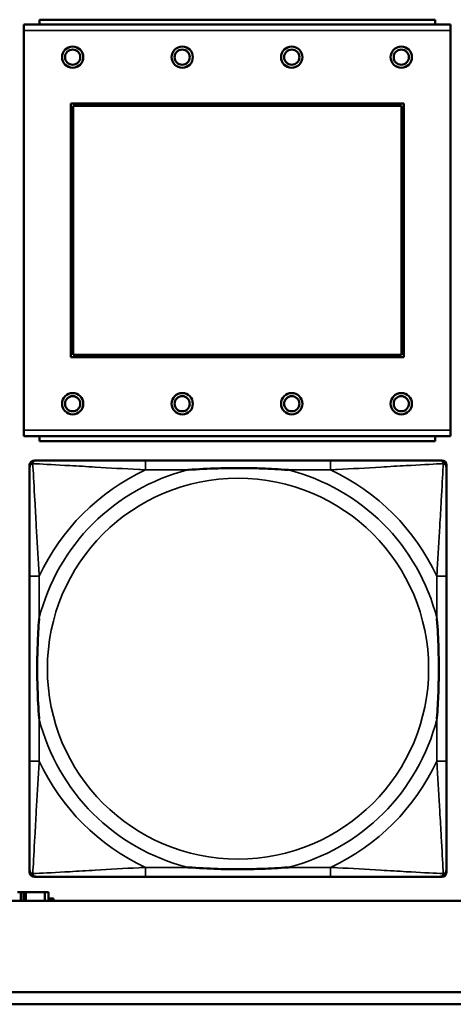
# Model space of a CAD drawing. Header units: inches. Extents: x 0.2 to 58.8, y 1.7 to 68.8.
# Tile 82 of 256: x 29.4 to 30.1, y 44.9 to 46.6. Entities that reach past the tile are written whole.
import ezdxf

# ---------------------------------------------------------------- set-up
doc = ezdxf.new("R2010")
doc.units = ezdxf.units.IN
doc.header["$MEASUREMENT"] = 0
doc.layers.add('Visible (ANSI)', color=7, linetype='Continuous', lineweight=50)
doc.layers.add('Visible Narrow (ANSI)', color=7, linetype='Continuous', lineweight=35)

msp = doc.modelspace()

# ---------------------------------------------------------------- linework, layer by layer
at = {"layer": 'Visible (ANSI)'}
for p, q in [((30.0652, 46.561), (29.4152, 46.561)), ((29.4152, 46.553), (29.4152, 46.561)), ((30.0652, 46.561), (30.0652, 46.553)), ((30.0907, 46.553), (29.3897, 46.553)), ((29.3897, 46.543), (29.3897, 46.553)), ((29.3897, 46.543), (29.3897, 45.886)), ((30.0907, 46.553), (30.0907, 46.543)), ((30.0907, 45.886), (30.0907, 46.543)), ((29.4667, 46.006), (29.4667, 46.423)), ((29.4667, 46.423), (30.0137, 46.423)), ((29.4703, 46.4194), (30.0101, 46.4194)), ((29.4703, 46.0096), (29.4703, 46.4194)), ((30.0101, 46.4194), (30.0101, 46.0096)), ((30.0137, 46.423), (30.0137, 46.006)), ((30.0101, 46.0096), (29.4703, 46.0096)), ((30.0137, 46.006), (29.4667, 46.006)), ((29.3897, 45.876), (29.3897, 45.886)), ((30.0907, 45.886), (30.0907, 45.876)), ((29.3897, 45.876), (30.0907, 45.876)), ((29.4152, 45.876), (29.4152, 45.868)), ((30.0652, 45.868), (29.4152, 45.868)), ((30.0652, 45.868), (30.0652, 45.876)), ((29.4068, 45.8362), (29.4107, 45.8362)), ((29.8934, 45.8362), (29.5895, 45.8362)), ((30.0721, 45.8362), (30.0761, 45.8362)), ((29.3989, 45.159), (29.3989, 45.8283)), ((30.0839, 45.8283), (30.0839, 45.8244)), ((29.3989, 45.6457), (29.3989, 45.3417)), ((30.0839, 45.3417), (30.0839, 45.6457)), ((30.0761, 45.1512), (29.4068, 45.1512)), ((29.5895, 45.1512), (29.8934, 45.1512)), ((30.0839, 45.163), (30.0839, 45.159)), ((29.3847, 45.1263), (29.3789, 45.1263)), ((29.3847, 45.1263), (29.3887, 45.1263)), ((29.3847, 45.1116), (29.3847, 45.1263)), ((29.3887, 45.1116), (29.3887, 45.1263)), ((29.3887, 45.1263), (29.3927, 45.1263)), ((29.3927, 45.1263), (29.3927, 45.1116)), ((29.3927, 45.1263), (29.424, 45.1263)), ((29.424, 45.1263), (29.424, 45.1116)), ((29.4299, 45.1263), (29.424, 45.1263)), ((29.4299, 45.1116), (29.4299, 45.1263)), ((39.3535, 45.1116), (22.2594, 45.1116)), ((29.4299, 45.1158), (29.438, 45.1158)), ((29.438, 45.1158), (29.438, 45.1116)), ((22.2594, 44.9616), (30.2115, 44.9616)), ((30.2115, 44.9416), (22.2594, 44.9416))]:
    msp.add_line(p, q, dxfattribs=at)
for centre, radius in [((29.4697, 46.4994), 0.0175), ((29.4697, 46.4994), 0.0125), ((29.6497, 46.4994), 0.0175), ((29.6497, 46.4994), 0.0125), ((29.8297, 46.4994), 0.0175), ((29.8297, 46.4994), 0.0125), ((30.0097, 46.4994), 0.0175), ((30.0097, 46.4994), 0.0125), ((29.4697, 45.9294), 0.0175), ((29.6497, 45.9294), 0.0175), ((29.8297, 45.9294), 0.0175), ((30.0097, 45.9294), 0.0175), ((29.4697, 45.9294), 0.0125), ((29.6497, 45.9294), 0.0125), ((29.8297, 45.9294), 0.0125), ((30.0097, 45.9294), 0.0125)]:
    msp.add_circle(centre, radius, dxfattribs=at)
for centre, radius, start, end in [((29.4107, 45.8244), 0.0118, 90, 180), ((29.4068, 45.8283), 0.00787, 90, 180), ((30.0721, 45.8244), 0.0118, 0, 90), ((30.0761, 45.8283), 0.00787, 0, 90), ((29.4107, 45.163), 0.0118, 180, 270), ((29.4068, 45.159), 0.00787, 180, 270), ((30.0721, 45.163), 0.0118, 270, 360), ((30.0761, 45.159), 0.00787, 270, 0)]:
    msp.add_arc(centre, radius, start, end, dxfattribs=at)
for points, knots in [([(29.5895, 45.8362), (29.5859, 45.8362), (29.5823, 45.8362), (29.5787, 45.8362), (29.5455, 45.8362), (29.5118, 45.8362), (29.4809, 45.8362), (29.454, 45.8362), (29.4284, 45.8362), (29.415, 45.8362), (29.4134, 45.8362), (29.412, 45.8362), (29.4107, 45.8362)], [0, 0, 0, 0, 0.0272471, 0.0272471, 0.0272471, 0.2790553, 0.2790553, 0.2790553, 0.4988354, 0.4988354, 0.4988354, 0.5252205, 0.5252205, 0.5252205, 0.5252205]), ([(30.0721, 45.8362), (30.0573, 45.8362), (30.0157, 45.8362), (29.975, 45.8362), (29.9485, 45.8362), (29.9206, 45.8362), (29.8934, 45.8362)], [-0.5252205, -0.5252205, -0.5252205, -0.5252205, -0.20743, -0.20743, -0.20743, 0, 0, 0, 0]), ([(29.3989, 45.8244), (29.3989, 45.8095), (29.3989, 45.7679), (29.3989, 45.7273), (29.3989, 45.7007), (29.3989, 45.6729), (29.3989, 45.6457)], [-0.5252205, -0.5252205, -0.5252205, -0.5252205, -0.20743, -0.20743, -0.20743, 0, 0, 0, 0]), ([(29.6587, 45.8205), (29.6591, 45.8205), (29.6596, 45.8205), (29.6761, 45.8218), (29.6921, 45.8226), (29.7151, 45.8233), (29.7218, 45.8235), (29.731, 45.8236), (29.7334, 45.8236), (29.7375, 45.8236), (29.7391, 45.8236), (29.7422, 45.8236), (29.7438, 45.8236), (29.7473, 45.8236), (29.7494, 45.8236), (29.7556, 45.8236), (29.7597, 45.8235), (29.7694, 45.8233), (29.775, 45.8231), (29.7948, 45.8224), (29.8088, 45.8216), (29.8233, 45.8205), (29.8237, 45.8205), (29.8242, 45.8205)], [-0.416114, -0.416114, -0.416114, -0.416114, -0.4127691, -0.4127691, -0.2896446, -0.2896446, -0.2388934, -0.2388934, -0.2201881, -0.2201881, -0.2080204, -0.2080204, -0.196499, -0.196499, -0.1809939, -0.1809939, -0.149741, -0.149741, -0.1073162, -0.1073162, 0, 0, 0.0033356, 0.0033356, 0.0033356, 0.0033356]), ([(30.0839, 45.6457), (30.0839, 45.6492), (30.0839, 45.6528), (30.0839, 45.6564), (30.0839, 45.6896), (30.0839, 45.7233), (30.0839, 45.7542), (30.0839, 45.7811), (30.0839, 45.8067), (30.0839, 45.8201), (30.0839, 45.8217), (30.0839, 45.8232), (30.0839, 45.8244)], [0, 0, 0, 0, 0.0272471, 0.0272471, 0.0272471, 0.2790553, 0.2790553, 0.2790553, 0.4988354, 0.4988354, 0.4988354, 0.5252205, 0.5252205, 0.5252205, 0.5252205]), ([(29.4147, 45.411), (29.4146, 45.4114), (29.4146, 45.4118), (29.4134, 45.4283), (29.4125, 45.4444), (29.4118, 45.4673), (29.4116, 45.474), (29.4115, 45.4832), (29.4115, 45.4857), (29.4115, 45.4898), (29.4115, 45.4914), (29.4115, 45.4945), (29.4115, 45.496), (29.4115, 45.4996), (29.4115, 45.5016), (29.4116, 45.5078), (29.4116, 45.512), (29.4118, 45.5217), (29.412, 45.5273), (29.4127, 45.5471), (29.4135, 45.5611), (29.4146, 45.5756), (29.4146, 45.576), (29.4147, 45.5764)], [-0.416114, -0.416114, -0.416114, -0.416114, -0.4127691, -0.4127691, -0.2896446, -0.2896446, -0.2388934, -0.2388934, -0.2201881, -0.2201881, -0.2080204, -0.2080204, -0.196499, -0.196499, -0.1809939, -0.1809939, -0.149741, -0.149741, -0.1073162, -0.1073162, 0, 0, 0.0033356, 0.0033356, 0.0033356, 0.0033356]), ([(30.0682, 45.5764), (30.0682, 45.576), (30.0683, 45.5756), (30.0695, 45.5591), (30.0704, 45.543), (30.0711, 45.5201), (30.0712, 45.5134), (30.0713, 45.5042), (30.0714, 45.5017), (30.0714, 45.4976), (30.0714, 45.496), (30.0714, 45.4929), (30.0714, 45.4914), (30.0714, 45.4878), (30.0714, 45.4857), (30.0713, 45.4796), (30.0712, 45.4754), (30.071, 45.4657), (30.0709, 45.4601), (30.0702, 45.4403), (30.0694, 45.4263), (30.0683, 45.4118), (30.0682, 45.4114), (30.0682, 45.411)], [-0.416114, -0.416114, -0.416114, -0.416114, -0.4127691, -0.4127691, -0.2896446, -0.2896446, -0.2388934, -0.2388934, -0.2201881, -0.2201881, -0.2080204, -0.2080204, -0.196499, -0.196499, -0.1809939, -0.1809939, -0.149741, -0.149741, -0.1073162, -0.1073162, 0, 0, 0.0033356, 0.0033356, 0.0033356, 0.0033356]), ([(29.3989, 45.3417), (29.3989, 45.3145), (29.3989, 45.2867), (29.3989, 45.2601), (29.3989, 45.2195), (29.3989, 45.1779), (29.3989, 45.163)], [3.9382945, 3.9382945, 3.9382945, 3.9382945, 4.1457245, 4.1457245, 4.1457245, 4.463515, 4.463515, 4.463515, 4.463515]), ([(30.0839, 45.163), (30.0839, 45.1779), (30.0839, 45.2195), (30.0839, 45.2601), (30.0839, 45.2867), (30.0839, 45.3145), (30.0839, 45.3417)], [-0.5252205, -0.5252205, -0.5252205, -0.5252205, -0.20743, -0.20743, -0.20743, 0, 0, 0, 0]), ([(29.8242, 45.1669), (29.8237, 45.1669), (29.8233, 45.1669), (29.8088, 45.1658), (29.7948, 45.165), (29.775, 45.1643), (29.7694, 45.1641), (29.7597, 45.1639), (29.7556, 45.1638), (29.7494, 45.1638), (29.7473, 45.1638), (29.7438, 45.1638), (29.7422, 45.1638), (29.7391, 45.1638), (29.7375, 45.1638), (29.7334, 45.1638), (29.731, 45.1638), (29.7218, 45.1639), (29.7151, 45.1641), (29.6921, 45.1648), (29.6761, 45.1656), (29.6596, 45.1669), (29.6591, 45.1669), (29.6587, 45.1669)], [-0.4149464, -0.4149464, -0.4149464, -0.4149464, -0.41162, -0.41162, -0.3046026, -0.3046026, -0.2622958, -0.2622958, -0.23113, -0.23113, -0.215668, -0.215668, -0.2041787, -0.2041787, -0.1920448, -0.1920448, -0.1733916, -0.1733916, -0.1227817, -0.1227817, 0, 0, 0.0033356, 0.0033356, 0.0033356, 0.0033356]), ([(29.4107, 45.1512), (29.4256, 45.1512), (29.4672, 45.1512), (29.5079, 45.1512), (29.5344, 45.1512), (29.5623, 45.1512), (29.5895, 45.1512)], [-0.5252205, -0.5252205, -0.5252205, -0.5252205, -0.20743, -0.20743, -0.20743, 0, 0, 0, 0]), ([(29.8934, 45.1512), (29.9206, 45.1512), (29.9485, 45.1512), (29.975, 45.1512), (30.0157, 45.1512), (30.0573, 45.1512), (30.0721, 45.1512)], [3.9382945, 3.9382945, 3.9382945, 3.9382945, 4.1457245, 4.1457245, 4.1457245, 4.463515, 4.463515, 4.463515, 4.463515])]:
    msp.add_open_spline(points, degree=3, knots=knots, dxfattribs=at)
at = {"layer": 'Visible Narrow (ANSI)'}
for p, q in [((29.3897, 46.543), (30.0907, 46.543)), ((30.0907, 45.886), (29.3897, 45.886)), ((29.5895, 45.8362), (29.5895, 45.8205)), ((29.8934, 45.8362), (29.8934, 45.8205)), ((29.5895, 45.8205), (29.6587, 45.8205)), ((29.8242, 45.8205), (29.8934, 45.8205)), ((29.4147, 45.6457), (29.3989, 45.6457)), ((29.4147, 45.5764), (29.4147, 45.6457)), ((30.0839, 45.6457), (30.0682, 45.6457)), ((30.0682, 45.6457), (30.0682, 45.5764)), ((29.4147, 45.3417), (29.4147, 45.411)), ((30.0682, 45.411), (30.0682, 45.3417)), ((29.4147, 45.3417), (29.3989, 45.3417)), ((30.0839, 45.3417), (30.0682, 45.3417)), ((29.5895, 45.1669), (29.5895, 45.1512)), ((29.6587, 45.1669), (29.5895, 45.1669)), ((29.8934, 45.1669), (29.8242, 45.1669)), ((29.8934, 45.1669), (29.8934, 45.1512))]:
    msp.add_line(p, q, dxfattribs=at)
msp.add_circle((29.7414, 45.4937), 0.3133, dxfattribs=at)
for radius, start, end in [(0.3371, 104.2103, 165.7897), (0.3604, 114.9407, 155.0593), (0.3371, 14.2103, 75.7897), (0.3604, 24.9407, 65.0593), (0.3371, 194.2103, 255.7897), (0.3371, 284.2103, 345.7897), (0.3604, 204.9407, 245.0593), (0.3604, 294.9407, 335.0593)]:
    msp.add_arc((29.7414, 45.4937), radius, start, end, dxfattribs=at)
for points, knots in [([(29.3989, 45.8244), (29.3989, 45.825), (29.399, 45.8256), (29.3992, 45.8266), (29.3994, 45.827), (29.3997, 45.8277), (29.3999, 45.8279), (29.4001, 45.8283), (29.4002, 45.8284), (29.4006, 45.8288), (29.4008, 45.8291), (29.4015, 45.8297), (29.402, 45.83), (29.4031, 45.8305), (29.4036, 45.8308), (29.4042, 45.8309)], [-0.02627331, -0.02627331, -0.02627331, -0.02627331, -0.02158775, -0.02158775, -0.01736415, -0.01736415, -0.0147244, -0.0147244, -0.01307456, -0.01307456, -0.00977487, -0.00977487, -0.00449537, -0.00449537, 0.00012419, 0.00012419, 0.00012419, 0.00012419]), ([(29.4042, 45.8309), (29.4044, 45.8315), (29.4046, 45.8321), (29.4051, 45.8331), (29.4055, 45.8336), (29.4061, 45.8343), (29.4063, 45.8346), (29.4067, 45.8349), (29.4069, 45.835), (29.4072, 45.8353), (29.4075, 45.8354), (29.4081, 45.8357), (29.4086, 45.8359), (29.4096, 45.8361), (29.4101, 45.8362), (29.4107, 45.8362)], [-0.00012419, -0.00012419, -0.00012419, -0.00012419, 0.00449537, 0.00449537, 0.00977487, 0.00977487, 0.01307456, 0.01307456, 0.0147244, 0.0147244, 0.01736415, 0.01736415, 0.02158775, 0.02158775, 0.02627331, 0.02627331, 0.02627331, 0.02627331]), ([(29.4147, 45.6457), (29.4145, 45.6494), (29.4143, 45.6532), (29.4127, 45.6805), (29.4113, 45.7047), (29.4091, 45.7426), (29.4083, 45.7566), (29.4063, 45.7918), (29.4052, 45.812), (29.4044, 45.8274), (29.4043, 45.8292), (29.4042, 45.8309)], [0, 0, 0, 0, 0.0278591, 0.0278591, 0.201273, 0.201273, 0.3066357, 0.3066357, 0.475216, 0.475216, 0.5007189, 0.5007189, 0.5007189, 0.5007189]), ([(29.4042, 45.8309), (29.4059, 45.8308), (29.4077, 45.8307), (29.4232, 45.8299), (29.4433, 45.8288), (29.4785, 45.8269), (29.4926, 45.826), (29.5304, 45.8238), (29.5546, 45.8224), (29.582, 45.8209), (29.5857, 45.8207), (29.5895, 45.8205)], [-0.5007189, -0.5007189, -0.5007189, -0.5007189, -0.475216, -0.475216, -0.3066357, -0.3066357, -0.201273, -0.201273, -0.0278591, -0.0278591, 0, 0, 0, 0]), ([(29.8934, 45.8205), (29.8971, 45.8207), (29.9009, 45.8209), (29.9283, 45.8224), (29.9525, 45.8238), (29.9903, 45.826), (30.0043, 45.8269), (30.0396, 45.8288), (30.0597, 45.8299), (30.0751, 45.8307), (30.077, 45.8308), (30.0787, 45.8309)], [0, 0, 0, 0, 0.0278591, 0.0278591, 0.201273, 0.201273, 0.3066357, 0.3066357, 0.475216, 0.475216, 0.5007189, 0.5007189, 0.5007189, 0.5007189]), ([(30.0787, 45.8309), (30.0786, 45.8292), (30.0785, 45.8274), (30.0777, 45.812), (30.0766, 45.7918), (30.0746, 45.7566), (30.0738, 45.7426), (30.0716, 45.7047), (30.0701, 45.6805), (30.0686, 45.6532), (30.0684, 45.6494), (30.0682, 45.6457)], [-0.5007189, -0.5007189, -0.5007189, -0.5007189, -0.475216, -0.475216, -0.3066357, -0.3066357, -0.201273, -0.201273, -0.0278591, -0.0278591, 0, 0, 0, 0]), ([(30.0721, 45.8362), (30.0727, 45.8362), (30.0733, 45.8361), (30.0743, 45.8359), (30.0747, 45.8357), (30.0754, 45.8354), (30.0756, 45.8353), (30.076, 45.835), (30.0761, 45.8349), (30.0765, 45.8346), (30.0768, 45.8343), (30.0774, 45.8336), (30.0777, 45.8331), (30.0783, 45.8321), (30.0785, 45.8315), (30.0787, 45.8309)], [-0.02627331, -0.02627331, -0.02627331, -0.02627331, -0.02158775, -0.02158775, -0.01736415, -0.01736415, -0.0147244, -0.0147244, -0.01307456, -0.01307456, -0.00977487, -0.00977487, -0.00449537, -0.00449537, 0.00012419, 0.00012419, 0.00012419, 0.00012419]), ([(30.0787, 45.8309), (30.0793, 45.8308), (30.0798, 45.8305), (30.0808, 45.83), (30.0813, 45.8297), (30.082, 45.8291), (30.0823, 45.8288), (30.0826, 45.8284), (30.0827, 45.8283), (30.083, 45.8279), (30.0831, 45.8277), (30.0835, 45.827), (30.0836, 45.8266), (30.0839, 45.8256), (30.0839, 45.825), (30.0839, 45.8244)], [-0.00012419, -0.00012419, -0.00012419, -0.00012419, 0.00449537, 0.00449537, 0.00977487, 0.00977487, 0.01307456, 0.01307456, 0.0147244, 0.0147244, 0.01736415, 0.01736415, 0.02158775, 0.02158775, 0.02627331, 0.02627331, 0.02627331, 0.02627331]), ([(29.4042, 45.1565), (29.4043, 45.1582), (29.4044, 45.16), (29.4052, 45.1754), (29.4063, 45.1956), (29.4083, 45.2308), (29.4091, 45.2448), (29.4113, 45.2827), (29.4127, 45.3069), (29.4143, 45.3342), (29.4145, 45.338), (29.4147, 45.3417)], [-4.4390134, -4.4390134, -4.4390134, -4.4390134, -4.4135105, -4.4135105, -4.2449302, -4.2449302, -4.1395675, -4.1395675, -3.9661536, -3.9661536, -3.9382945, -3.9382945, -3.9382945, -3.9382945]), ([(30.0682, 45.3417), (30.0684, 45.338), (30.0686, 45.3342), (30.0701, 45.3069), (30.0716, 45.2827), (30.0738, 45.2448), (30.0746, 45.2308), (30.0766, 45.1956), (30.0777, 45.1754), (30.0785, 45.16), (30.0786, 45.1582), (30.0787, 45.1565)], [0, 0, 0, 0, 0.0278591, 0.0278591, 0.201273, 0.201273, 0.3066357, 0.3066357, 0.475216, 0.475216, 0.5007189, 0.5007189, 0.5007189, 0.5007189]), ([(29.5895, 45.1669), (29.5857, 45.1667), (29.582, 45.1665), (29.5546, 45.165), (29.5304, 45.1636), (29.4926, 45.1614), (29.4785, 45.1605), (29.4433, 45.1586), (29.4232, 45.1575), (29.4077, 45.1567), (29.4059, 45.1566), (29.4042, 45.1565)], [0, 0, 0, 0, 0.0278591, 0.0278591, 0.201273, 0.201273, 0.3066357, 0.3066357, 0.475216, 0.475216, 0.5007189, 0.5007189, 0.5007189, 0.5007189]), ([(30.0787, 45.1565), (30.077, 45.1566), (30.0751, 45.1567), (30.0597, 45.1575), (30.0396, 45.1586), (30.0043, 45.1605), (29.9903, 45.1614), (29.9525, 45.1636), (29.9283, 45.165), (29.9009, 45.1665), (29.8971, 45.1667), (29.8934, 45.1669)], [-4.4390134, -4.4390134, -4.4390134, -4.4390134, -4.4135105, -4.4135105, -4.2449302, -4.2449302, -4.1395675, -4.1395675, -3.9661536, -3.9661536, -3.9382945, -3.9382945, -3.9382945, -3.9382945]), ([(29.4042, 45.1565), (29.4036, 45.1566), (29.4031, 45.1569), (29.402, 45.1574), (29.4015, 45.1577), (29.4008, 45.1583), (29.4006, 45.1586), (29.4002, 45.159), (29.4001, 45.1591), (29.3999, 45.1595), (29.3997, 45.1597), (29.3994, 45.1604), (29.3992, 45.1608), (29.399, 45.1618), (29.3989, 45.1624), (29.3989, 45.163)], [-0.00012419, -0.00012419, -0.00012419, -0.00012419, 0.00449537, 0.00449537, 0.00977487, 0.00977487, 0.01307456, 0.01307456, 0.0147244, 0.0147244, 0.01736415, 0.01736415, 0.02158775, 0.02158775, 0.02627331, 0.02627331, 0.02627331, 0.02627331]), ([(29.4107, 45.1512), (29.4101, 45.1512), (29.4096, 45.1513), (29.4086, 45.1515), (29.4081, 45.1517), (29.4075, 45.152), (29.4072, 45.1521), (29.4069, 45.1524), (29.4067, 45.1525), (29.4063, 45.1528), (29.4061, 45.1531), (29.4055, 45.1538), (29.4051, 45.1543), (29.4046, 45.1553), (29.4044, 45.1559), (29.4042, 45.1565)], [-0.02627331, -0.02627331, -0.02627331, -0.02627331, -0.02158775, -0.02158775, -0.01736415, -0.01736415, -0.0147244, -0.0147244, -0.01307456, -0.01307456, -0.00977487, -0.00977487, -0.00449537, -0.00449537, 0.00012419, 0.00012419, 0.00012419, 0.00012419]), ([(30.0787, 45.1565), (30.0785, 45.1559), (30.0783, 45.1553), (30.0777, 45.1543), (30.0774, 45.1538), (30.0768, 45.1531), (30.0765, 45.1528), (30.0761, 45.1525), (30.076, 45.1524), (30.0756, 45.1521), (30.0754, 45.152), (30.0747, 45.1517), (30.0743, 45.1515), (30.0733, 45.1513), (30.0727, 45.1512), (30.0721, 45.1512)], [-0.00012419, -0.00012419, -0.00012419, -0.00012419, 0.00449537, 0.00449537, 0.00977487, 0.00977487, 0.01307456, 0.01307456, 0.0147244, 0.0147244, 0.01736415, 0.01736415, 0.02158775, 0.02158775, 0.02627331, 0.02627331, 0.02627331, 0.02627331]), ([(30.0839, 45.163), (30.0839, 45.1624), (30.0839, 45.1618), (30.0836, 45.1608), (30.0835, 45.1604), (30.0831, 45.1597), (30.083, 45.1595), (30.0827, 45.1591), (30.0826, 45.159), (30.0823, 45.1586), (30.082, 45.1583), (30.0813, 45.1577), (30.0808, 45.1574), (30.0798, 45.1569), (30.0793, 45.1566), (30.0787, 45.1565)], [-0.02627331, -0.02627331, -0.02627331, -0.02627331, -0.02158775, -0.02158775, -0.01736415, -0.01736415, -0.0147244, -0.0147244, -0.01307456, -0.01307456, -0.00977487, -0.00977487, -0.00449537, -0.00449537, 0.00012419, 0.00012419, 0.00012419, 0.00012419])]:
    msp.add_open_spline(points, degree=3, knots=knots, dxfattribs=at)

doc.saveas('drawing.dxf')
